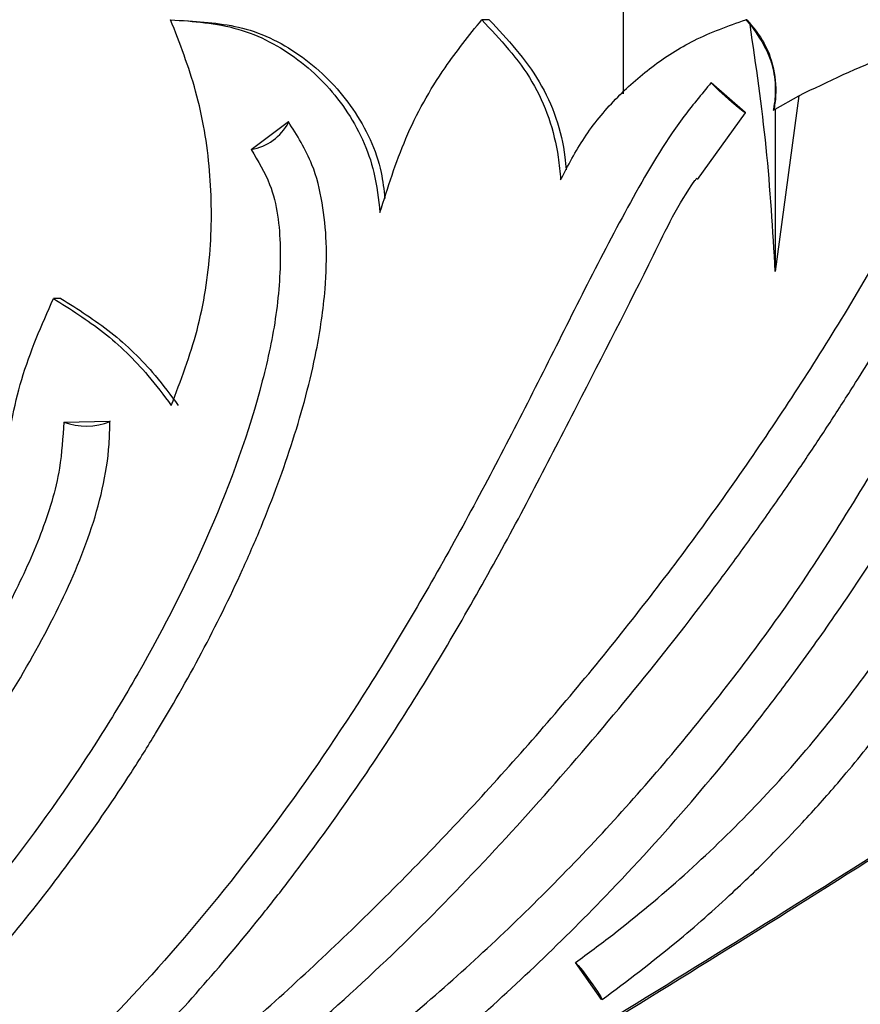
# Model space of a CAD drawing. Header units: millimetres. Extents: x 65 to 121, y 64 to 185.
# Tile 124 of 175: x 97.45 to 99.26, y 126.09 to 128.21. Entities that reach past the tile are written whole.
import ezdxf

# ---------------------------------------------------------------- set-up
doc = ezdxf.new("R2010")
doc.units = ezdxf.units.MM
doc.styles.add('SLDTEXTSTYLE0', font='TXT', dxfattribs={"width": 0.75})
doc.dimstyles.new('SLDDIMSTYLE0', dxfattribs={"dimtxt": 3.5, "dimasz": 3.302, "dimexe": 0, "dimexo": 0.0625, "dimgap": 0.875, "dimtad": 1, "dimdec": 0, "dimlfac": 20, "dimrnd": 1e-09, "dimzin": 12, "dimdsep": 46, "dimtxsty": 'SLDTEXTSTYLE0', "dimsah": 1, "dimcen": 0.09, "dimadec": 0, "dimazin": 3, "dimtfac": 1, "dimtdec": 0, "dimtofl": 0, "dimtmove": 0, "dimatfit": 3, "dimfxl": 0, "dimfrac": 2, "dimtolj": 1, "dimtzin": 12, "dimarcsym": 0})
doc.dimstyles.new('SLDDIMSTYLE1', dxfattribs={"dimtxt": 3.5, "dimasz": 3.302, "dimexe": 0, "dimexo": 0.0625, "dimgap": 0.875, "dimtad": 1, "dimdec": 0, "dimlfac": 20, "dimrnd": 1e-09, "dimzin": 12, "dimdsep": 46, "dimtxsty": 'SLDTEXTSTYLE0', "dimsah": 1, "dimcen": 0.09, "dimadec": 0, "dimazin": 3, "dimtfac": 1, "dimtdec": 0, "dimtmove": 0, "dimatfit": 0, "dimfxl": 0, "dimfrac": 2, "dimtolj": 1, "dimtzin": 12, "dimarcsym": 0})

# ---------------------------------------------------------------- blocks, each defined once
blk = doc.blocks.new('_D')
at = {"color": 7, "linetype": 'Continuous', "lineweight": 18}
for p, q in [((87.9732, 185.0116), (121.2937, 185.0116)), ((120.2937, 185.0116), (120.2937, 118.6561)), ((85.3725, 118.6561), (121.2937, 118.6561))]:
    blk.add_line(p, q, dxfattribs=at)
for points in [[(120.2937, 185.0116), (119.7857, 181.7096), (120.8017, 181.7096)], [(120.2937, 118.6561), (120.8017, 121.9581), (119.7857, 121.9581)]]:
    blk.add_solid(points, dxfattribs=at)
at = {"color": 7, "linetype": 'Continuous', "lineweight": 18, "insert": (115.782, 153.7638), "char_height": 3.5, "attachment_point": 1, "rotation": 90, "style": 'SLDTEXTSTYLE0'}
blk.add_mtext('1327', dxfattribs=at)
blk = doc.blocks.new('_D_1')
at = {"color": 7, "linetype": 'Continuous', "lineweight": 18}
for p, q in [((86.2605, 139.3984), (111.3595, 139.3984)), ((110.3595, 139.3984), (110.3595, 118.6561)), ((85.3725, 118.6561), (111.3595, 118.6561))]:
    blk.add_line(p, q, dxfattribs=at)
for points in [[(110.3595, 139.3984), (109.8515, 136.0964), (110.8675, 136.0964)], [(110.3595, 118.6561), (110.8675, 121.9581), (109.8515, 121.9581)]]:
    blk.add_solid(points, dxfattribs=at)
at = {"color": 7, "linetype": 'Continuous', "lineweight": 18, "insert": (105.8477, 126.8513), "char_height": 3.5, "attachment_point": 1, "rotation": 90, "style": 'SLDTEXTSTYLE0'}
blk.add_mtext('415', dxfattribs=at)

msp = doc.modelspace()

# ---------------------------------------------------------------- linework, layer by layer
at = {"color": 7, "linetype": 'Continuous', "lineweight": 25}
for p, q in [((98.74681, 128.32587), (98.74681, 128.05161)), ((98.45918, 128.21086), (98.44297, 128.21086)), ((99.01013, 128.21086), (99.01952, 128.20078)), ((99.01266, 128.21086), (99.01013, 128.21086)), ((98.93628, 128.07596), (99.00913, 128.0124)), ((99.12436, 128.04765), (99.07372, 127.66976)), ((99.07372, 128.01885), (99.12436, 128.04765)), ((99.06926, 128.01633), (99.07372, 128.01885)), ((99.07372, 128.01885), (99.07372, 127.66976)), ((98.90682, 127.86716), (99.00943, 128.01063)), ((97.9477, 127.93199), (98.0274, 127.99233)), ((97.53878, 127.61194), (97.52256, 127.61194)), ((97.54482, 127.34618), (97.64419, 127.34813)), ((98.7, 126.10485), (98.64439, 126.18445))]:
    msp.add_line(p, q, dxfattribs=at)
at = {"color": 7, "linetype": 'Continuous', "lineweight": 25, "flags": 128}
for points in [[(99.00913, 128.0124), (99.00924, 128.01068), (99.00378, 128.01407), (98.99359, 128.02204), (98.98021, 128.03339), (98.96569, 128.04638), (98.95225, 128.05903), (98.94191, 128.06942), (98.93628, 128.07596)], [(98.64439, 126.18445), (98.65011, 126.17838), (98.6592, 126.16717), (98.67027, 126.15253), (98.68163, 126.13668), (98.69156, 126.12206), (98.69853, 126.11087), (98.7015, 126.10483), (98.7, 126.10485)]]:
    msp.add_lwpolyline(points, dxfattribs=at)
at = {"color": 7, "linetype": 'Continuous', "lineweight": 25}
for centre, radius, start, end in [((97.9294, 128.04134), 0.11086, 279.4987, 332.50809), ((98.02435, 127.99074), 0.00344, 350.3008, 27.61019), ((97.5932, 127.47791), 0.14033, 249.8344, 291.4451), ((97.64291, 127.34716), 0.0016, 4.7026, 37.31098)]:
    msp.add_arc(centre, radius, start, end, dxfattribs=at)
for points, knots in [([(97.77578, 127.38201), (97.79617, 127.43543), (97.83755, 127.54384), (97.86375, 127.71503), (97.86256, 127.88812), (97.83462, 128.05553), (97.79405, 128.16015), (97.77439, 128.21086)], [0, 0, 0, 0, 0.1990642, 0.4040304, 0.6030521, 0.8076039, 1, 1, 1, 1]), ([(97.77439, 128.21086), (97.82355, 128.20747), (97.92183, 128.20069), (98.05408, 128.13007), (98.1568, 128.0229), (98.21217, 127.9042), (98.22099, 127.82532), (98.22423, 127.79644)], [0, 0, 0, 0, 0.2143485, 0.428528, 0.6470942, 0.8707535, 1, 1, 1, 1]), ([(97.80471, 128.2091), (97.84943, 128.20587), (97.94312, 128.19912), (98.07099, 128.12996), (98.17257, 128.02285), (98.22464, 127.91398), (98.23271, 127.8455), (98.23491, 127.82689)], [0, 0, 0, 0, 0.20913273, 0.43808732, 0.6717304, 0.91081903, 1, 1, 1, 1]), ([(98.22423, 127.79644), (98.24106, 127.85009), (98.2752, 127.95895), (98.35219, 128.09803), (98.41582, 128.17712), (98.44297, 128.21086)], [0, 0, 0, 0, 0.3579429, 0.7261363, 1, 1, 1, 1]), ([(98.44297, 128.21086), (98.48239, 128.16881), (98.56124, 128.0847), (98.60414, 127.95663), (98.61097, 127.88321), (98.61247, 127.86698)], [0, 0, 0, 0, 0.4378845, 0.8757667, 1, 1, 1, 1]), ([(98.45918, 128.21086), (98.49823, 128.1688), (98.57633, 128.08468), (98.61742, 127.96371), (98.62374, 127.89748), (98.62461, 127.8884)], [0, 0, 0, 0, 0.4632446, 0.92648626, 1, 1, 1, 1]), ([(98.61247, 127.86698), (98.62846, 127.89761), (98.6609, 127.95975), (98.72801, 128.04138), (98.80759, 128.11197), (98.90129, 128.17194), (98.97256, 128.19743), (99.01013, 128.21086)], [0, 0, 0, 0, 0.19205874, 0.3896038, 0.58169154, 0.77947336, 1, 1, 1, 1]), ([(99.01266, 128.21086), (99.0261, 128.19478), (99.05301, 128.16258), (99.07443, 128.09821), (99.07602, 128.04776), (99.07131, 128.0214), (99.0704, 128.01633)], [0, 0, 0, 0, 0.3130633, 0.6267714, 0.9281278, 1, 1, 1, 1]), ([(99.12436, 128.04765), (99.18778, 128.07829), (99.31599, 128.14024), (99.48552, 128.18834), (99.58864, 128.20543), (99.62142, 128.21086)], [0, 0, 0, 0, 0.4002961, 0.809378, 1, 1, 1, 1]), ([(99.07372, 127.66976), (99.06844, 127.75874), (99.05786, 127.93694), (99.03231, 128.11275), (99.01952, 128.20078)], [0, 0, 0, 0, 0.49927312, 1, 1, 1, 1]), ([(99.01952, 128.20078), (99.03679, 128.1767), (99.05801, 128.14709), (99.06984, 128.10117), (99.07315, 128.07939), (99.07395, 128.05822), (99.07301, 128.03828), (99.07103, 128.02494), (99.06943, 128.01714), (99.06926, 128.01633)], [0, 0, 0, 0, 0.5124579, 0.6298329, 0.7481513, 0.8149714, 0.8819073, 0.987698, 1, 1, 1, 1]), ([(98.93628, 128.07596), (98.91495, 128.05034), (98.85097, 127.97346), (98.76696, 127.82954), (98.67478, 127.65353), (98.55672, 127.41614), (98.40504, 127.12095), (98.21194, 126.78758), (98.00258, 126.48041), (97.7846, 126.2083), (97.55091, 125.96222), (97.3054, 125.74177), (97.04311, 125.54206), (96.76613, 125.36395), (96.4763, 125.20828), (96.17568, 125.07612), (95.91743, 124.98659), (95.70728, 124.92811), (95.54797, 124.89102), (95.33351, 124.85079), (95.09086, 124.82235), (94.82082, 124.81201), (94.6602, 124.82131), (94.57989, 124.82597)], [0, 0, 0, 0, 0.01718823, 0.05157859, 0.08590322, 0.12021864, 0.18885919, 0.25752445, 0.31887861, 0.38021682, 0.43680689, 0.49339762, 0.54997654, 0.60655801, 0.66312558, 0.71969187, 0.77608415, 0.8042634, 0.83244281, 0.86062271, 0.91702806, 0.95851597, 1, 1, 1, 1]), ([(94.59394, 124.93385), (94.62292, 124.93149), (94.71824, 124.92373), (94.84725, 124.92178), (95.0134, 124.92812), (95.17901, 124.94374), (95.34308, 124.97068), (95.50549, 125.00566), (95.6661, 125.04845), (95.82377, 125.10106), (95.9789, 125.16054), (96.10092, 125.21348), (96.25045, 125.28604), (96.39694, 125.36486), (96.53906, 125.45144), (96.6776, 125.54361), (96.78549, 125.62178), (96.91637, 125.72474), (97.04322, 125.83282), (97.16426, 125.94745), (97.28064, 126.06676), (97.39227, 126.19063), (97.49719, 126.32022), (97.59679, 126.45379), (97.67209, 126.5638), (97.76035, 126.70494), (97.84277, 126.84954), (97.91638, 126.9986), (97.98249, 127.15081), (98.03999, 127.30639), (98.08652, 127.47788), (98.10751, 127.62091), (98.11099, 127.72783), (98.10199, 127.81754), (98.08013, 127.90794), (98.04624, 127.96218), (98.0274, 127.99233)], [0, 0, 0, 0, 0.0167749, 0.0551895, 0.0743856, 0.112796, 0.1512035, 0.1703987, 0.2088034, 0.2472065, 0.2664012, 0.3048025, 0.323997, 0.3623972, 0.4007965, 0.4199909, 0.4583903, 0.4775847, 0.5159839, 0.5543834, 0.5735779, 0.6119777, 0.6503776, 0.6695722, 0.7079732, 0.7271679, 0.7655698, 0.803975, 0.8231707, 0.8615886, 0.9000283, 0.9262199, 0.9457877, 0.9624863, 0.9791485, 1, 1, 1, 1]), ([(96.37341, 125.02118), (96.4034, 125.03545), (96.55336, 125.10681), (96.75915, 125.21553), (96.98876, 125.34972), (97.21432, 125.49082), (97.43356, 125.64213), (97.69886, 125.84341), (97.90384, 126.01408), (98.10085, 126.19381), (98.29241, 126.37943), (98.47555, 126.57367), (98.64956, 126.77583), (98.81732, 126.98311), (98.97559, 127.19773), (99.12351, 127.41892), (99.2749, 127.65934), (99.37791, 127.85027), (99.44946, 127.98289)], [0, 0, 0, 0, 0.0229564, 0.1148212, 0.160738, 0.2066549, 0.2985215, 0.3444387, 0.4363074, 0.4822245, 0.5281423, 0.620013, 0.6659307, 0.7118485, 0.8037217, 0.8496399, 0.8955578, 1, 1, 1, 1]), ([(97.9477, 127.93199), (97.96236, 127.90748), (98.00056, 127.84363), (98.01396, 127.71876), (98.00422, 127.57685), (97.95967, 127.37022), (97.86461, 127.10898), (97.73484, 126.85345), (97.58666, 126.60853), (97.42058, 126.37455), (97.19569, 126.11363), (96.9475, 125.87487), (96.7233, 125.69597), (96.48759, 125.53354), (96.24087, 125.38784), (95.92944, 125.24284), (95.60487, 125.12934), (95.27179, 125.05616), (95.0173, 125.02122), (94.87633, 125.0263), (94.84777, 125.02733)], [0, 0, 0, 0, 0.0184189, 0.0479759, 0.0790217, 0.1101542, 0.18307, 0.2558398, 0.2921736, 0.3649093, 0.4376386, 0.5103662, 0.5830911, 0.6194231, 0.692149, 0.7648822, 0.8376242, 0.9103834, 0.9818419, 1, 1, 1, 1]), ([(97.98775, 125.96415), (98.05893, 126.02637), (98.27094, 126.21171), (98.59413, 126.55234), (98.85478, 126.8701), (99.00884, 127.07948), (99.07195, 127.16819), (99.13167, 127.25509), (99.18801, 127.33983), (99.24979, 127.43577), (99.32699, 127.56073), (99.42725, 127.73174), (99.4974, 127.86432), (99.53675, 127.9387)], [0, 0, 0, 0, 0.1121813, 0.3341191, 0.5557684, 0.5992881, 0.6428111, 0.6850875, 0.7246009, 0.7638096, 0.8208401, 0.8994771, 1, 1, 1, 1]), ([(94.57062, 124.7264), (94.60046, 124.72423), (94.69666, 124.71726), (94.85966, 124.71405), (95.05898, 124.72161), (95.25743, 124.74075), (95.45446, 124.77061), (95.64956, 124.81083), (95.8102, 124.85263), (95.9691, 124.90038), (96.12619, 124.95396), (96.31143, 125.02728), (96.49304, 125.10933), (96.6707, 125.19981), (96.84403, 125.29851), (96.98458, 125.38744), (97.12191, 125.48129), (97.25595, 125.58001), (97.41112, 125.706), (97.56011, 125.83938), (97.70274, 125.97965), (97.83865, 126.12651), (97.94593, 126.25416), (98.04878, 126.3853), (98.14727, 126.51974), (98.25873, 126.68566), (98.3637, 126.85555), (98.46273, 127.02874), (98.55734, 127.20411), (98.67239, 127.43046), (98.78669, 127.65014), (98.86614, 127.81748), (98.90371, 127.86853), (98.905, 127.87028)], [0, 0, 0, 0, 0.0156562, 0.0504723, 0.085287, 0.1201002, 0.1549122, 0.1897233, 0.2245337, 0.2419347, 0.2767443, 0.3115534, 0.3463624, 0.3811714, 0.4159802, 0.4507893, 0.4681901, 0.5029995, 0.5378092, 0.5726189, 0.6074285, 0.6422385, 0.6770483, 0.6944493, 0.7292575, 0.7640646, 0.7988707, 0.833675, 0.8684775, 0.9032785, 0.9667956, 0.9988631, 1, 1, 1, 1]), ([(97.41681, 127.25949), (97.42706, 127.31949), (97.44782, 127.4411), (97.49743, 127.5545), (97.52256, 127.61194)], [0, 0, 0, 0, 0.4934005, 1, 1, 1, 1]), ([(97.52256, 127.61194), (97.55926, 127.58876), (97.63373, 127.54171), (97.71671, 127.46096), (97.75953, 127.40372), (97.77578, 127.38201)], [0, 0, 0, 0, 0.3761933, 0.7633821, 1, 1, 1, 1]), ([(97.53878, 127.61194), (97.57533, 127.58876), (97.6495, 127.54171), (97.73203, 127.46096), (97.77457, 127.40372), (97.79071, 127.38201)], [0, 0, 0, 0, 0.3761952, 0.7633846, 1, 1, 1, 1]), ([(97.75273, 125.67517), (97.78075, 125.69305), (97.92095, 125.78251), (98.10997, 125.91946), (98.3674, 126.13114), (98.56245, 126.31369), (98.79113, 126.55665), (98.96123, 126.76264), (99.1696, 127.04843), (99.28153, 127.23761), (99.35959, 127.36955)], [0, 0, 0, 0, 0.0423322, 0.2118137, 0.2964949, 0.4659822, 0.5506643, 0.72016, 0.804843, 1, 1, 1, 1]), ([(94.62779, 125.15955), (94.65695, 125.1578), (94.75284, 125.15202), (94.91592, 125.15428), (95.11538, 125.17288), (95.31245, 125.20728), (95.50615, 125.256), (95.75935, 125.33901), (96.00361, 125.44744), (96.23621, 125.57776), (96.40441, 125.68583), (96.62004, 125.84289), (96.822, 126.01824), (97.0088, 126.20893), (97.14103, 126.35914), (97.27963, 126.53426), (97.40985, 126.72213), (97.52334, 126.91966), (97.60608, 127.10507), (97.64169, 127.25018), (97.64376, 127.33156), (97.64419, 127.34813)], [0, 0, 0, 0, 0.0218209, 0.0717529, 0.1216922, 0.1714407, 0.2211849, 0.2709265, 0.3705633, 0.4202986, 0.4700329, 0.5197659, 0.6193511, 0.6690814, 0.7188119, 0.7685418, 0.8356373, 0.8892575, 0.9385371, 0.9874861, 1, 1, 1, 1]), ([(97.54482, 127.34618), (97.54282, 127.31306), (97.53784, 127.23097), (97.49786, 127.10393), (97.41024, 126.91244), (97.27404, 126.69211), (97.09014, 126.44857), (96.89812, 126.23249), (96.69048, 126.03249), (96.46813, 125.8507), (96.23985, 125.69428), (96.0085, 125.56271), (95.78375, 125.45826), (95.55891, 125.37542), (95.29778, 125.30357), (94.99024, 125.25119), (94.75649, 125.25636), (94.63967, 125.25895)], [0, 0, 0, 0, 0.0260759, 0.0646515, 0.1033657, 0.190745, 0.2658991, 0.3410633, 0.4156625, 0.4902557, 0.5646062, 0.6311279, 0.697643, 0.7577965, 0.8179424, 0.9090067, 1, 1, 1, 1]), ([(97.80503, 125.5916), (97.86684, 125.63164), (97.97769, 125.70344), (98.1198, 125.80666), (98.22802, 125.89016), (98.31629, 125.96185), (98.47926, 126.10024), (98.67568, 126.28679), (98.89055, 126.52308), (99.02402, 126.68704), (99.12715, 126.82391), (99.21663, 126.94997), (99.32341, 127.11147), (99.39427, 127.23441), (99.43152, 127.29904)], [0, 0, 0, 0, 0.0928609, 0.1665545, 0.2212545, 0.2650211, 0.3097321, 0.4903838, 0.6052373, 0.7112245, 0.7561926, 0.8209026, 0.9058494, 1, 1, 1, 1]), ([(98.64439, 126.18445), (98.67117, 126.20421), (98.75156, 126.2635), (98.87929, 126.37083), (99.02361, 126.50964), (99.15759, 126.65859), (99.27257, 126.80663), (99.37114, 126.95092), (99.42528, 127.04416), (99.4524, 127.09086)], [0, 0, 0, 0, 0.0816531, 0.2450431, 0.4084351, 0.57183, 0.7352263, 0.8673625, 1, 1, 1, 1]), ([(100.26928, 127.06086), (100.0473, 126.91185), (99.60332, 126.61382), (98.92467, 126.18614), (98.23978, 125.76798), (97.64891, 125.43491), (97.15597, 125.18388), (96.76489, 125.00499), (96.36363, 124.84633), (95.97384, 124.72258), (95.59873, 124.63125), (95.35933, 124.59876), (95.23927, 124.58246)], [0, 0, 0, 0, 0.1415495, 0.2831059, 0.4250453, 0.5669533, 0.6427886, 0.7186127, 0.7952358, 0.8718349, 0.9357248, 1, 1, 1, 1]), ([(100.27426, 127.06086), (100.05265, 126.91185), (99.60942, 126.61382), (98.9321, 126.18614), (98.24858, 125.76798), (97.65898, 125.43491), (97.16714, 125.18388), (96.77695, 125.00499), (96.3766, 124.84633), (95.98769, 124.72258), (95.61341, 124.63125), (95.3745, 124.59876), (95.25468, 124.58246)], [0, 0, 0, 0, 0.1415496, 0.2831058, 0.4250455, 0.5669532, 0.6427887, 0.7186128, 0.7952358, 0.8718348, 0.9357249, 1, 1, 1, 1]), ([(98.70154, 126.10463), (98.75517, 126.14498), (98.85194, 126.21777), (98.97324, 126.32542), (99.0628, 126.41226), (99.13794, 126.49079), (99.21705, 126.57944), (99.31354, 126.69837), (99.42682, 126.85471), (99.49868, 126.97679), (99.53806, 127.04369)], [0, 0, 0, 0, 0.1588951, 0.2866829, 0.383396, 0.4538905, 0.5436948, 0.6642908, 0.8160247, 1, 1, 1, 1])]:
    msp.add_open_spline(points, degree=3, knots=knots, dxfattribs=at)

# ---------------------------------------------------------------- dimensions: what is measured, and where the dimension line sits
at = {"color": 7, "linetype": 'Continuous', "lineweight": 18}
for base, p1, dimstyle, picture, middle in [((120.2937, 118.65612), (86.97315, 185.01157), 'SLDDIMSTYLE0', '_D', (120.2937, 158.93601)), ((110.35947, 118.65612), (85.2605, 139.39842), 'SLDDIMSTYLE1', '_D_1', (110.35947, 130.73047))]:
    dim = msp.add_linear_dim(base=base, p1=p1, p2=(84.37246, 118.65612), angle=90, dimstyle=dimstyle, dxfattribs=at)
    dim.commit()
    dim.dimension.update_dxf_attribs({"geometry": picture, "text_midpoint": middle, "dimtype": 160})

doc.saveas('drawing.dxf')
